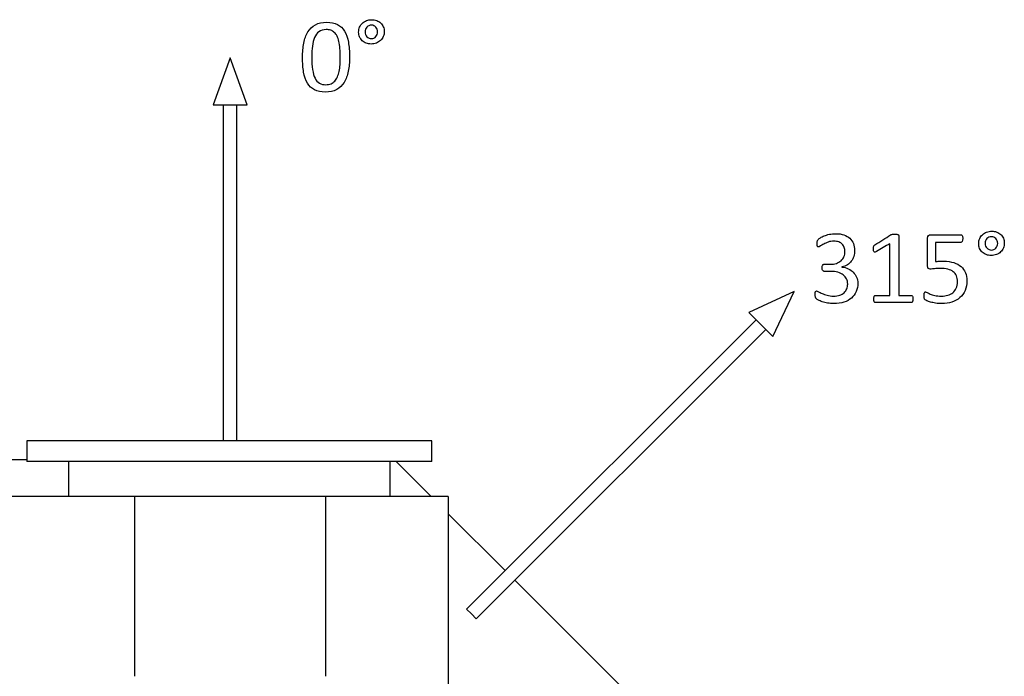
# Model space of a CAD drawing. Header units: inches. Extents: x 0 to 20790, y -12 to 14700.
# Tile 127 of 184: x 6501 to 7944, y 12319 to 13282. Entities that reach past the tile are written whole.
import ezdxf

# ---------------------------------------------------------------- set-up
doc = ezdxf.new("R2010")
doc.units = ezdxf.units.IN
doc.layers.add('1', color=7, linetype='Continuous', true_color=0xffffff)
doc.layers.add('254', color=7, linetype='Continuous', true_color=0xffffff)

msp = doc.modelspace()

# ---------------------------------------------------------------- linework, layer by layer
at = {"layer": '1', "color": 2, "linetype": 'Continuous', "lineweight": 25}
for p, q in [((6511.684, 12664.323), (6511.684, 12634.323)), ((7105.504, 12664.323), (6511.684, 12664.323)), ((7105.504, 12634.323), (7105.504, 12664.323)), ((5969.225, 12637.13), (6511.674, 12637.13)), ((7105.504, 12634.323), (6511.684, 12634.323)), ((6572.75, 12634.323), (6572.75, 12582.837)), ((7044.438, 12582.837), (7044.438, 12634.323)), ((7052.777, 12634.322), (7104.266, 12582.833)), ((6669.427, 12582.837), (6489.427, 12582.837)), ((6949.427, 12582.837), (6669.427, 12582.837)), ((6669.427, 12582.837), (6669.427, 12319.337)), ((6949.427, 12582.837), (6949.427, 12319.337)), ((7129.427, 12582.837), (6949.427, 12582.837)), ((7129.427, 12582.837), (7129.427, 11925.288)), ((7129.429, 12557.669), (7212.781, 12474.318)), ((7226.913, 12460.186), (7389.725, 12297.374))]:
    msp.add_line(p, q, dxfattribs=at)
at = {"layer": '254', "color": 2, "linetype": 'Continuous', "lineweight": 25}
for p, q in [((6809.725, 13225.817), (6784.725, 13157.13)), ((6834.725, 13157.13), (6809.725, 13225.817)), ((6784.725, 13157.13), (6834.725, 13157.13)), ((6799.725, 13157.13), (6799.725, 12664.324)), ((6819.725, 12664.324), (6819.725, 13157.13)), ((7636.111, 12883.516), (7569.865, 12852.625)), ((7605.22, 12817.27), (7636.111, 12883.516)), ((7569.865, 12852.625), (7605.22, 12817.27)), ((7580.471, 12842.018), (7156.207, 12417.754)), ((7170.349, 12403.612), (7594.613, 12827.876)), ((7156.207, 12417.754), (7163.278, 12410.683)), ((7163.278, 12410.683), (7170.349, 12403.612))]:
    msp.add_line(p, q, dxfattribs=at)
at = {"layer": '254', "color": 172, "linetype": 'Continuous', "lineweight": 25}
for points, knots in [([(6982.847, 13206.241), (6984.056, 13212.532), (6984.662, 13219.514), (6984.662, 13235.382), (6984.084, 13242.653), (6981.887, 13255.318), (6980.045, 13260.627), (6974.807, 13269.319), (6971.361, 13272.601), (6962.786, 13277.032), (6957.483, 13278.169), (6944.615, 13278.169), (6939.076, 13276.929), (6930.04, 13271.947), (6926.41, 13268.446), (6920.883, 13259.35), (6918.88, 13253.934), (6916.404, 13241.267), (6915.793, 13234.286), (6915.793, 13218.504), (6916.341, 13211.233), (6918.529, 13198.562), (6920.409, 13193.23), (6925.665, 13184.566), (6929.093, 13181.285), (6937.644, 13176.779), (6942.913, 13175.688), (6955.81, 13175.688), (6961.349, 13176.929), (6970.374, 13181.93), (6974.044, 13185.411), (6979.628, 13194.507), (6981.632, 13199.923), (6982.847, 13206.241)], [0, 0, 0, 0, 0.05430466, 0.05430466, 0.11270779, 0.11270779, 0.17136982, 0.17136982, 0.22974712, 0.22974712, 0.28781543, 0.28781543, 0.34854741, 0.34854741, 0.40974271, 0.40974271, 0.47065537, 0.47065537, 0.53130136, 0.53130136, 0.59678981, 0.59678981, 0.66204002, 0.66204002, 0.72741729, 0.72741729, 0.79296021, 0.79296021, 0.86242965, 0.86242965, 0.93137314, 0.93137314, 1, 1, 1, 1]), ([(7034.164, 13257.255), (7035.094, 13259.444), (7035.585, 13261.81), (7035.585, 13266.946), (7035.123, 13269.312), (7033.277, 13273.639), (7031.978, 13275.457), (7030.363, 13276.986), (7028.718, 13278.487), (7026.756, 13279.669), (7024.506, 13280.564), (7022.255, 13281.429), (7019.774, 13281.862), (7014.408, 13281.862), (7011.898, 13281.401), (7007.281, 13279.554), (7005.262, 13278.285), (7001.815, 13275.125), (7000.472, 13273.207), (6999.491, 13270.985), (6998.539, 13268.735), (6998.049, 13266.311), (6998.049, 13261.089), (6998.51, 13258.694), (7000.367, 13254.4), (7001.626, 13252.549), (7003.271, 13251.02), (7004.915, 13249.462), (7006.848, 13248.279), (7011.326, 13246.592), (7013.773, 13246.173), (7019.226, 13246.173), (7021.736, 13246.634), (7026.41, 13248.481), (7028.43, 13249.779), (7031.906, 13253.082), (7033.219, 13255.03), (7034.164, 13257.255)], [0, 0, 0, 0, 0.05872485, 0.05872485, 0.1201497, 0.1201497, 0.18157455, 0.18157455, 0.18157455, 0.24024027, 0.24024027, 0.24024027, 0.30435366, 0.30435366, 0.36986081, 0.36986081, 0.43536797, 0.43536797, 0.50028413, 0.50028413, 0.50028413, 0.56495556, 0.56495556, 0.63034557, 0.63034557, 0.6964808, 0.6964808, 0.6964808, 0.75671415, 0.75671415, 0.81789207, 0.81789207, 0.87842602, 0.87842602, 0.93895996, 0.93895996, 1, 1, 1, 1]), ([(6970.568, 13239.622), (6970.928, 13235.671), (6971.101, 13231.227), (6971.101, 13222.543), (6970.986, 13218.994), (6970.524, 13212.185), (6970.12, 13209.012), (6968.858, 13203.159), (6968.043, 13200.5), (6967.033, 13198.077), (6965.994, 13195.682), (6964.696, 13193.605), (6961.566, 13190.185), (6959.705, 13188.844), (6955.353, 13186.987), (6952.809, 13186.536), (6946.26, 13186.536), (6943.115, 13187.286), (6937.956, 13190.267), (6935.816, 13192.653), (6932.48, 13199.208), (6931.257, 13203.443), (6929.704, 13213.855), (6929.324, 13220.177), (6929.324, 13233.161), (6929.612, 13238.354), (6930.766, 13247.987), (6931.805, 13252.203), (6934.926, 13259.369), (6937.085, 13262.185), (6942.509, 13266.282), (6946.058, 13267.321), (6952.867, 13267.321), (6955.089, 13267.004), (6957.079, 13266.369), (6959.041, 13265.705), (6960.801, 13264.695), (6962.33, 13263.282), (6963.888, 13261.868), (6965.187, 13260.079), (6967.419, 13255.728), (6968.303, 13253.126), (6969.687, 13247.067), (6970.207, 13243.576), (6970.568, 13239.622)], [0, 0, 0, 0, 0.08461098, 0.08461098, 0.14721332, 0.14721332, 0.20981566, 0.20981566, 0.27170676, 0.27170676, 0.27170676, 0.31910372, 0.31910372, 0.36693951, 0.36693951, 0.41531542, 0.41531542, 0.47786205, 0.47786205, 0.53958701, 0.53958701, 0.60088225, 0.60088225, 0.66179744, 0.66179744, 0.70712968, 0.70712968, 0.75243066, 0.75243066, 0.79786641, 0.79786641, 0.84330217, 0.84330217, 0.86887858, 0.86887858, 0.86887858, 0.8996503, 0.8996503, 0.8996503, 0.93345508, 0.93345508, 0.96672754, 0.96672754, 1, 1, 1, 1]), ([(7025.198, 13267.898), (7025.66, 13266.686), (7025.891, 13265.388), (7025.891, 13262.618), (7025.66, 13261.349), (7024.737, 13258.983), (7024.102, 13257.944), (7023.323, 13257.05), (7022.515, 13256.155), (7021.563, 13255.434), (7020.466, 13254.944), (7019.37, 13254.424), (7018.187, 13254.165), (7015.619, 13254.165), (7014.379, 13254.395), (7012.071, 13255.376), (7011.09, 13256.069), (7010.224, 13256.934), (7009.387, 13257.8), (7008.724, 13258.867), (7007.791, 13261.316), (7007.57, 13262.676), (7007.57, 13265.503), (7007.801, 13266.744), (7008.724, 13269.11), (7009.387, 13270.148), (7011.003, 13271.88), (7011.984, 13272.572), (7014.177, 13273.553), (7015.389, 13273.784), (7017.985, 13273.784), (7019.226, 13273.553), (7021.476, 13272.572), (7022.457, 13271.88), (7023.265, 13271.014), (7024.102, 13270.148), (7024.737, 13269.11), (7025.198, 13267.898)], [0, 0, 0, 0, 0.06514336, 0.06514336, 0.13028672, 0.13028672, 0.19543009, 0.19543009, 0.19543009, 0.25588848, 0.25588848, 0.25588848, 0.31688225, 0.31688225, 0.38513718, 0.38513718, 0.45339212, 0.45339212, 0.45339212, 0.51788016, 0.51788016, 0.58371103, 0.58371103, 0.64194602, 0.64194602, 0.70018102, 0.70018102, 0.75841602, 0.75841602, 0.81665102, 0.81665102, 0.87753306, 0.87753306, 0.9384151, 0.9384151, 0.9384151, 1, 1, 1, 1]), ([(7727.133, 12883.29), (7728.727, 12886.952), (7729.506, 12891.049), (7729.506, 12898.752), (7728.929, 12901.695), (7726.621, 12907.177), (7725.034, 12909.571), (7720.922, 12913.683), (7718.484, 12915.371), (7712.76, 12918.088), (7709.627, 12918.948), (7706.194, 12919.323), (7706.194, 12919.371), (7706.194, 12919.419), (7706.194, 12919.468), (7709.223, 12920.045), (7711.906, 12921.054), (7714.214, 12922.497), (7716.522, 12923.968), (7718.456, 12925.728), (7721.629, 12929.883), (7722.841, 12932.278), (7723.678, 12934.961), (7724.486, 12937.673), (7724.889, 12940.587), (7724.889, 12947.338), (7724.312, 12950.656), (7722.004, 12956.657), (7720.273, 12959.254), (7715.585, 12963.537), (7712.685, 12965.226), (7705.703, 12967.592), (7701.664, 12968.169), (7693.758, 12968.169), (7690.7, 12967.852), (7685.015, 12966.646), (7682.506, 12965.861), (7678.121, 12964.072), (7676.303, 12963.178), (7673.323, 12961.344), (7672.35, 12960.61), (7671.37, 12959.629), (7671.023, 12959.225), (7670.821, 12958.85), (7670.619, 12958.504), (7670.417, 12958.1), (7670.129, 12957.234), (7670.014, 12956.715), (7669.956, 12956.138), (7669.927, 12955.532), (7669.898, 12954.869), (7669.898, 12952.964), (7669.927, 12952.041), (7670.014, 12951.349), (7670.071, 12950.656), (7670.215, 12950.137), (7670.389, 12949.733), (7670.562, 12949.358), (7670.793, 12949.098), (7671.081, 12948.983), (7671.37, 12948.839), (7671.687, 12948.781), (7672.552, 12948.781), (7673.447, 12949.242), (7674.745, 12950.137), (7676.015, 12951.031), (7677.63, 12951.983), (7681.52, 12954.042), (7683.747, 12955.013), (7688.735, 12956.811), (7691.45, 12957.234), (7697.163, 12957.234), (7699.558, 12956.859), (7703.712, 12955.244), (7705.415, 12954.176), (7708.069, 12951.406), (7709.079, 12949.762), (7710.406, 12946.011), (7710.752, 12944.049), (7710.752, 12939.202), (7710.233, 12936.634), (7709.252, 12934.355), (7708.242, 12932.076), (7706.799, 12930.114), (7703.049, 12926.825), (7700.769, 12925.584), (7698.086, 12924.69), (7695.403, 12923.824), (7692.345, 12923.391), (7686.074, 12923.391), (7683.18, 12923.391), (7679.823, 12923.391), (7679.39, 12923.305), (7678.698, 12922.959), (7678.352, 12922.67), (7678.092, 12922.266), (7677.803, 12921.891), (7677.573, 12921.372), (7677.284, 12920.102), (7677.198, 12919.294), (7677.198, 12917.246), (7677.284, 12916.38), (7677.457, 12915.688), (7677.659, 12915.024), (7677.89, 12914.505), (7678.15, 12914.072), (7678.438, 12913.668), (7678.784, 12913.38), (7679.535, 12913.034), (7679.938, 12912.918), (7680.342, 12912.947), (7683.497, 12912.947), (7686.651, 12912.947), (7693.759, 12912.947), (7697.278, 12912.485), (7703.484, 12910.762), (7706.107, 12909.485), (7710.363, 12906.206), (7711.993, 12904.263), (7714.185, 12899.762), (7714.734, 12897.223), (7714.734, 12891.828), (7714.301, 12889.462), (7712.58, 12885.101), (7711.243, 12883.201), (7707.765, 12880.013), (7705.617, 12878.787), (7700.481, 12877.056), (7697.509, 12876.623), (7690.642, 12876.623), (7687.469, 12877.027), (7681.79, 12878.69), (7679.275, 12879.566), (7677.169, 12880.518), (7675.034, 12881.441), (7673.274, 12882.335), (7671.918, 12883.172), (7670.562, 12883.98), (7669.667, 12884.384), (7668.542, 12884.384), (7668.023, 12884.038), (7667.648, 12883.316), (7667.301, 12882.595), (7667.128, 12881.326), (7667.128, 12878.383), (7667.157, 12877.488), (7667.244, 12876.738), (7667.301, 12875.988), (7667.417, 12875.353), (7667.59, 12874.863), (7667.734, 12874.343), (7667.907, 12873.911), (7668.109, 12873.536), (7668.311, 12873.189), (7668.629, 12872.814), (7669.004, 12872.468), (7669.379, 12872.093), (7670.331, 12871.516), (7673.308, 12869.94), (7675.178, 12869.179), (7679.679, 12867.679), (7682.275, 12867.044), (7685.161, 12866.496), (7688.046, 12865.976), (7691.162, 12865.688), (7699.99, 12865.688), (7704.924, 12866.409), (7713.629, 12869.234), (7717.301, 12871.227), (7723.245, 12876.478), (7725.524, 12879.594), (7727.133, 12883.29)], [0, 0, 0, 0, 0.02775828, 0.02775828, 0.04661295, 0.04661295, 0.06546763, 0.06546763, 0.08445555, 0.08445555, 0.10351842, 0.10351842, 0.10351842, 0.10382187, 0.10382187, 0.10382187, 0.12196088, 0.12196088, 0.12196088, 0.13863038, 0.13863038, 0.15529987, 0.15529987, 0.15529987, 0.17389399, 0.17389399, 0.19558713, 0.19558713, 0.21728027, 0.21728027, 0.23910725, 0.23910725, 0.26093424, 0.26093424, 0.27648597, 0.27648597, 0.29188741, 0.29188741, 0.30728885, 0.30728885, 0.32247603, 0.32247603, 0.33766322, 0.33766322, 0.33766322, 0.3405368, 0.3405368, 0.34341039, 0.34341039, 0.34341039, 0.3479122, 0.3479122, 0.35441481, 0.35441481, 0.35441481, 0.35807884, 0.35807884, 0.35807884, 0.36037928, 0.36037928, 0.36037928, 0.36253979, 0.36253979, 0.36578055, 0.36578055, 0.36578055, 0.37807777, 0.37807777, 0.39015913, 0.39015913, 0.4023649, 0.4023649, 0.41362265, 0.41362265, 0.4248804, 0.4248804, 0.43613814, 0.43613814, 0.44739589, 0.44739589, 0.4627762, 0.4627762, 0.4627762, 0.47811248, 0.47811248, 0.49344876, 0.49344876, 0.49344876, 0.51266377, 0.51266377, 0.52914159, 0.52914159, 0.53176929, 0.53176929, 0.53439698, 0.53439698, 0.53439698, 0.53787639, 0.53787639, 0.5413558, 0.5413558, 0.54514221, 0.54514221, 0.54514221, 0.5487712, 0.5487712, 0.5487712, 0.55154108, 0.55154108, 0.55431097, 0.55431097, 0.55431097, 0.57380748, 0.57380748, 0.59823821, 0.59823821, 0.62245901, 0.62245901, 0.64652246, 0.64652246, 0.6705859, 0.6705859, 0.69243943, 0.69243943, 0.71404441, 0.71404441, 0.73584579, 0.73584579, 0.75764717, 0.75764717, 0.7801939, 0.7801939, 0.80246993, 0.80246993, 0.80246993, 0.8155304, 0.8155304, 0.8155304, 0.82216712, 0.82216712, 0.83170741, 0.83170741, 0.83170741, 0.84040698, 0.84040698, 0.84557235, 0.84557235, 0.84557235, 0.8498349, 0.8498349, 0.8498349, 0.85301834, 0.85301834, 0.85301834, 0.8561335, 0.8561335, 0.8561335, 0.86348582, 0.86348582, 0.87101053, 0.87101053, 0.87853525, 0.87853525, 0.87853525, 0.89909642, 0.89909642, 0.93277419, 0.93277419, 0.9663871, 0.9663871, 1, 1, 1, 1]), ([(7810.146, 12869.929), (7810.29, 12870.593), (7810.377, 12871.401), (7810.377, 12873.305), (7810.319, 12874.113), (7810.175, 12874.776), (7810.06, 12875.44), (7809.887, 12875.988), (7809.425, 12876.854), (7809.108, 12877.2), (7808.761, 12877.431), (7808.386, 12877.661), (7808.011, 12877.777), (7801.606, 12877.777), (7795.605, 12877.777), (7789.604, 12877.777), (7789.604, 12906.936), (7789.604, 12936.096), (7789.604, 12965.544), (7789.517, 12965.861), (7789.373, 12966.121), (7789.229, 12966.409), (7788.911, 12966.64), (7788.45, 12966.813), (7787.988, 12967.015), (7787.353, 12967.131), (7785.708, 12967.357), (7784.67, 12967.39), (7782.535, 12967.39), (7781.756, 12967.39), (7780.516, 12967.331), (7779.996, 12967.275), (7779.535, 12967.159), (7779.073, 12967.073), (7778.669, 12966.957), (7778.381, 12966.871), (7778.063, 12966.755), (7777.803, 12966.64), (7777.602, 12966.467), (7769.956, 12961.572), (7762.31, 12956.677), (7754.664, 12951.781), (7754.203, 12951.464), (7753.828, 12951.176), (7753.568, 12950.858), (7753.28, 12950.541), (7753.049, 12950.195), (7752.904, 12949.791), (7752.76, 12949.358), (7752.645, 12948.867), (7752.476, 12947.626), (7752.443, 12946.877), (7752.443, 12944.828), (7752.501, 12943.847), (7752.645, 12943.097), (7752.76, 12942.318), (7753.02, 12941.77), (7753.366, 12941.424), (7753.712, 12941.106), (7754.203, 12940.991), (7754.78, 12941.077), (7755.386, 12941.193), (7756.165, 12941.51), (7757.146, 12942.001), (7763.551, 12945.828), (7769.956, 12949.656), (7776.361, 12953.484), (7776.361, 12928.248), (7776.361, 12903.012), (7776.361, 12877.777), (7769.436, 12877.777), (7762.512, 12877.777), (7755.184, 12877.777), (7754.809, 12877.661), (7754.491, 12877.431), (7754.145, 12877.2), (7753.857, 12876.854), (7753.395, 12875.988), (7753.222, 12875.44), (7753.049, 12874.776), (7752.904, 12874.113), (7752.818, 12873.305), (7752.818, 12871.401), (7752.904, 12870.593), (7753.049, 12869.929), (7753.222, 12869.266), (7753.424, 12868.717), (7754.001, 12867.91), (7754.289, 12867.592), (7754.607, 12867.419), (7754.895, 12867.246), (7755.241, 12867.159), (7772.928, 12867.159), (7790.267, 12867.159), (7807.953, 12867.159), (7808.3, 12867.246), (7808.646, 12867.419), (7808.963, 12867.592), (7809.281, 12867.91), (7809.54, 12868.313), (7809.771, 12868.717), (7810.002, 12869.266), (7810.146, 12869.929)], [0, 0, 0, 0, 0.00684679, 0.00684679, 0.01329082, 0.01329082, 0.01329082, 0.01801155, 0.01801155, 0.02273229, 0.02273229, 0.02273229, 0.02621509, 0.02621509, 0.07795965, 0.07795965, 0.07795965, 0.32874152, 0.32874152, 0.33122287, 0.33122287, 0.33122287, 0.33460612, 0.33460612, 0.33460612, 0.34029933, 0.34029933, 0.34579995, 0.34579995, 0.3499909, 0.3499909, 0.35438098, 0.35438098, 0.35438098, 0.35773509, 0.35773509, 0.35773509, 0.36022154, 0.36022154, 0.36022154, 0.4369763, 0.4369763, 0.4369763, 0.44102872, 0.44102872, 0.44102872, 0.44459476, 0.44459476, 0.44459476, 0.44909921, 0.44909921, 0.45340273, 0.45340273, 0.45928422, 0.45928422, 0.45928422, 0.46445705, 0.46445705, 0.46445705, 0.4686626, 0.4686626, 0.4686626, 0.47577269, 0.47577269, 0.47577269, 0.53826792, 0.53826792, 0.53826792, 0.74962991, 0.74962991, 0.74962991, 0.80762557, 0.80762557, 0.81100865, 0.81100865, 0.81100865, 0.81476016, 0.81476016, 0.81851168, 0.81851168, 0.81851168, 0.8252325, 0.8252325, 0.83237337, 0.83237337, 0.83237337, 0.83727141, 0.83727141, 0.84216946, 0.84216946, 0.84216946, 0.84503866, 0.84503866, 0.98873802, 0.98873802, 0.99160722, 0.99160722, 0.99160722, 0.99516962, 0.99516962, 0.99516962, 1, 1, 1, 1]), ([(7886.851, 12884.937), (7888.652, 12889.087), (7889.546, 12893.818), (7889.546, 12903.455), (7888.825, 12907.379), (7885.882, 12914.476), (7883.747, 12917.477), (7878.02, 12922.452), (7874.486, 12924.372), (7865.969, 12927.095), (7861.012, 12927.777), (7852.847, 12927.777), (7850.683, 12927.748), (7848.808, 12927.69), (7846.932, 12927.661), (7845.114, 12927.488), (7843.297, 12927.229), (7843.297, 12936.538), (7843.297, 12945.848), (7843.297, 12955.157), (7855.684, 12955.157), (7868.071, 12955.157), (7881.381, 12955.157), (7882.102, 12955.676), (7882.622, 12956.715), (7883.141, 12957.725), (7883.401, 12959.167), (7883.401, 12961.995), (7883.314, 12962.832), (7883.199, 12963.553), (7883.054, 12964.274), (7882.881, 12964.851), (7882.362, 12965.775), (7882.045, 12966.121), (7881.67, 12966.352), (7881.266, 12966.582), (7880.862, 12966.698), (7865.763, 12966.698), (7851.068, 12966.698), (7834.901, 12966.698), (7833.747, 12966.294), (7832.161, 12964.649), (7831.756, 12963.409), (7831.756, 12948.194), (7831.756, 12934.682), (7831.756, 12919.266), (7832.074, 12917.996), (7832.679, 12917.304), (7833.314, 12916.64), (7834.324, 12916.323), (7837.728, 12916.323), (7839.806, 12916.467), (7842.085, 12916.784), (7844.335, 12917.073), (7847.019, 12917.246), (7854.549, 12917.246), (7858.357, 12916.842), (7861.531, 12916.034), (7864.734, 12915.255), (7867.359, 12914.043), (7871.514, 12910.812), (7873.043, 12908.792), (7875.048, 12903.922), (7875.553, 12901.118), (7875.553, 12894.136), (7874.947, 12890.904), (7872.57, 12885.629), (7870.966, 12883.432), (7866.797, 12879.958), (7864.33, 12878.671), (7858.583, 12877.046), (7855.443, 12876.623), (7848.317, 12876.623), (7845.114, 12876.94), (7842.431, 12877.633), (7839.719, 12878.296), (7837.469, 12878.989), (7833.833, 12880.489), (7832.391, 12881.181), (7831.295, 12881.816), (7830.227, 12882.451), (7829.419, 12882.768), (7828.554, 12882.768), (7828.236, 12882.682), (7827.948, 12882.48), (7827.688, 12882.249), (7827.428, 12881.931), (7827.024, 12881.066), (7826.88, 12880.518), (7826.794, 12879.825), (7826.736, 12879.133), (7826.678, 12878.325), (7826.678, 12876.536), (7826.707, 12875.757), (7826.825, 12874.401), (7826.909, 12873.853), (7827.024, 12873.42), (7827.169, 12872.987), (7827.313, 12872.612), (7827.457, 12872.324), (7827.602, 12872.006), (7827.89, 12871.66), (7828.265, 12871.314), (7828.64, 12870.939), (7829.535, 12870.477), (7830.919, 12869.843), (7832.304, 12869.237), (7834.064, 12868.602), (7838.392, 12867.333), (7840.844, 12866.784), (7846.384, 12865.919), (7849.298, 12865.688), (7857.925, 12865.688), (7862.974, 12866.438), (7872.025, 12869.436), (7875.957, 12871.574), (7882.519, 12877.272), (7885.045, 12880.777), (7886.851, 12884.937)], [0, 0, 0, 0, 0.03485741, 0.03485741, 0.06293176, 0.06293176, 0.0910061, 0.0910061, 0.11922131, 0.11922131, 0.14766657, 0.14766657, 0.15987793, 0.15987793, 0.15987793, 0.17222226, 0.17222226, 0.17222226, 0.23452357, 0.23452357, 0.23452357, 0.31742036, 0.31742036, 0.323599, 0.323599, 0.323599, 0.33342739, 0.33342739, 0.33864872, 0.33864872, 0.33864872, 0.34278992, 0.34278992, 0.34693113, 0.34693113, 0.34693113, 0.34977792, 0.34977792, 0.45334688, 0.45334688, 0.46371733, 0.46371733, 0.47446476, 0.47446476, 0.55977634, 0.55977634, 0.5717989, 0.5717989, 0.5717989, 0.57932035, 0.57932035, 0.58954953, 0.58954953, 0.58954953, 0.60771659, 0.60771659, 0.63305048, 0.63305048, 0.63305048, 0.65268035, 0.65268035, 0.67231023, 0.67231023, 0.69166169, 0.69166169, 0.71488344, 0.71488344, 0.73831751, 0.73831751, 0.76191243, 0.76191243, 0.78579097, 0.78579097, 0.81147545, 0.81147545, 0.81147545, 0.8278023, 0.8278023, 0.84412916, 0.84412916, 0.84412916, 0.85007841, 0.85007841, 0.85462783, 0.85462783, 0.85462783, 0.8574696, 0.8574696, 0.86031137, 0.86031137, 0.86031137, 0.86579527, 0.86579527, 0.87164475, 0.87164475, 0.87774669, 0.87774669, 0.87774669, 0.88048485, 0.88048485, 0.88048485, 0.88350501, 0.88350501, 0.88350501, 0.8905742, 0.8905742, 0.8905742, 0.90365172, 0.90365172, 0.91672923, 0.91672923, 0.92980675, 0.92980675, 0.95327295, 0.95327295, 0.97669493, 0.97669493, 1, 1, 1, 1]), ([(7942.828, 12947.255), (7943.758, 12949.444), (7944.249, 12951.81), (7944.249, 12956.946), (7943.787, 12959.312), (7941.941, 12963.639), (7940.642, 12965.457), (7939.027, 12966.986), (7937.382, 12968.487), (7935.42, 12969.669), (7933.17, 12970.564), (7930.919, 12971.429), (7928.438, 12971.862), (7923.072, 12971.862), (7920.562, 12971.401), (7915.945, 12969.554), (7913.926, 12968.285), (7910.479, 12965.125), (7909.136, 12963.207), (7908.155, 12960.985), (7907.203, 12958.735), (7906.713, 12956.311), (7906.713, 12951.089), (7907.175, 12948.694), (7909.032, 12944.4), (7910.29, 12942.549), (7911.935, 12941.02), (7913.58, 12939.462), (7915.513, 12938.279), (7919.991, 12936.592), (7922.437, 12936.173), (7927.89, 12936.173), (7930.4, 12936.634), (7935.074, 12938.481), (7937.094, 12939.779), (7940.57, 12943.082), (7941.883, 12945.03), (7942.828, 12947.255)], [0, 0, 0, 0, 0.05872485, 0.05872485, 0.1201497, 0.1201497, 0.18157455, 0.18157455, 0.18157455, 0.24024027, 0.24024027, 0.24024027, 0.30435366, 0.30435366, 0.36986081, 0.36986081, 0.43536797, 0.43536797, 0.50028413, 0.50028413, 0.50028413, 0.56495556, 0.56495556, 0.63034557, 0.63034557, 0.6964808, 0.6964808, 0.6964808, 0.75671415, 0.75671415, 0.81789207, 0.81789207, 0.87842602, 0.87842602, 0.93895996, 0.93895996, 1, 1, 1, 1]), ([(7933.862, 12957.898), (7934.324, 12956.686), (7934.555, 12955.388), (7934.555, 12952.618), (7934.324, 12951.349), (7933.401, 12948.983), (7932.766, 12947.944), (7931.987, 12947.05), (7931.179, 12946.155), (7930.227, 12945.434), (7929.131, 12944.944), (7928.034, 12944.424), (7926.851, 12944.165), (7924.284, 12944.165), (7923.043, 12944.395), (7920.735, 12945.376), (7919.754, 12946.069), (7918.888, 12946.934), (7918.052, 12947.8), (7917.388, 12948.867), (7916.455, 12951.316), (7916.234, 12952.676), (7916.234, 12955.503), (7916.465, 12956.744), (7917.388, 12959.11), (7918.052, 12960.148), (7919.667, 12961.88), (7920.648, 12962.572), (7922.841, 12963.553), (7924.053, 12963.784), (7926.649, 12963.784), (7927.89, 12963.553), (7930.14, 12962.572), (7931.121, 12961.88), (7931.929, 12961.014), (7932.766, 12960.148), (7933.401, 12959.11), (7933.862, 12957.898)], [0, 0, 0, 0, 0.06514336, 0.06514336, 0.13028672, 0.13028672, 0.19543009, 0.19543009, 0.19543009, 0.25588848, 0.25588848, 0.25588848, 0.31688225, 0.31688225, 0.38513718, 0.38513718, 0.45339212, 0.45339212, 0.45339212, 0.51788016, 0.51788016, 0.58371103, 0.58371103, 0.64194602, 0.64194602, 0.70018102, 0.70018102, 0.75841602, 0.75841602, 0.81665102, 0.81665102, 0.87753306, 0.87753306, 0.9384151, 0.9384151, 0.9384151, 1, 1, 1, 1])]:
    msp.add_open_spline(points, degree=3, knots=knots, dxfattribs=at)
at = {"layer": '254', "color": 2, "linetype": 'Continuous', "lineweight": 25}
for points, knots in [([(6917.639, 13247.586), (6918.88, 13253.934), (6920.883, 13259.35), (6926.41, 13268.446), (6930.04, 13271.947), (6939.076, 13276.929), (6944.615, 13278.169), (6957.483, 13278.169), (6962.786, 13277.032), (6971.361, 13272.601), (6974.807, 13269.319), (6980.045, 13260.627), (6981.887, 13255.318), (6984.084, 13242.653), (6984.662, 13235.382), (6984.662, 13219.514), (6984.056, 13212.532), (6982.844, 13206.242)], [0, 0, 0, 0, 0.12942094, 0.12942094, 0.2594424, 0.2594424, 0.38847946, 0.38847946, 0.511857, 0.511857, 0.63589107, 0.63589107, 0.7605301, 0.7605301, 0.88461905, 0.88461905, 1, 1, 1, 1]), ([(6957.079, 13266.369), (6955.089, 13267.004), (6952.867, 13267.321), (6946.058, 13267.321), (6942.509, 13266.282), (6937.085, 13262.185), (6934.926, 13259.369), (6931.805, 13252.203), (6930.766, 13247.987), (6929.612, 13238.354), (6929.324, 13233.161), (6929.324, 13220.177), (6929.704, 13213.855), (6931.257, 13203.443), (6932.48, 13199.208), (6935.816, 13192.653), (6937.956, 13190.267), (6943.115, 13187.286), (6946.26, 13186.536), (6952.809, 13186.536), (6955.353, 13186.987), (6959.705, 13188.844), (6961.566, 13190.185), (6964.696, 13193.605), (6965.994, 13195.682), (6967.033, 13198.077)], [0, 0, 0, 0, 0.04282924, 0.04282924, 0.11891413, 0.11891413, 0.19499902, 0.19499902, 0.27085822, 0.27085822, 0.34676977, 0.34676977, 0.44877592, 0.44877592, 0.55141846, 0.55141846, 0.65478061, 0.65478061, 0.75951869, 0.75951869, 0.84052706, 0.84052706, 0.92063094, 0.92063094, 1, 1, 1, 1]), ([(6970.582, 13239.623), (6970.207, 13243.576), (6969.687, 13247.067), (6968.303, 13253.126), (6967.419, 13255.728), (6965.187, 13260.079), (6963.888, 13261.868), (6962.33, 13263.282)], [0, 0, 0, 0, 0.33156512, 0.33156512, 0.66313024, 0.66313024, 1, 1, 1, 1]), ([(6982.844, 13206.242), (6981.632, 13199.923), (6979.628, 13194.507), (6974.044, 13185.411), (6970.374, 13181.93), (6961.349, 13176.929), (6955.81, 13175.688), (6942.913, 13175.688), (6937.644, 13176.779), (6929.093, 13181.285), (6925.665, 13184.566), (6920.409, 13193.23), (6918.529, 13198.562), (6916.341, 13211.233), (6915.793, 13218.504), (6915.793, 13234.286), (6916.404, 13241.267), (6917.639, 13247.586)], [0, 0, 0, 0, 0.12964495, 0.12964495, 0.25988806, 0.25988806, 0.39112477, 0.39112477, 0.51494374, 0.51494374, 0.63844981, 0.63844981, 0.76171583, 0.76171583, 0.88543193, 0.88543193, 1, 1, 1, 1]), ([(6967.033, 13198.077), (6968.043, 13200.5), (6968.858, 13203.159), (6970.12, 13209.012), (6970.524, 13212.185), (6970.986, 13218.994), (6971.101, 13222.543), (6971.101, 13231.227), (6970.928, 13235.671), (6970.582, 13239.623)], [0, 0, 0, 0, 0.22778636, 0.22778636, 0.45819043, 0.45819043, 0.6885945, 0.6885945, 1, 1, 1, 1]), ([(7669.956, 12956.138), (7670.014, 12956.715), (7670.129, 12957.234), (7670.417, 12958.1), (7670.619, 12958.504), (7670.821, 12958.85)], [0, 0, 0, 0, 0.5, 0.5, 1, 1, 1, 1]), ([(7670.821, 12958.85), (7671.023, 12959.225), (7671.37, 12959.629), (7672.35, 12960.61), (7673.323, 12961.344), (7676.303, 12963.178), (7678.121, 12964.072), (7682.506, 12965.861), (7685.015, 12966.646), (7690.7, 12967.852), (7693.758, 12968.169), (7701.664, 12968.169), (7705.703, 12967.592), (7712.685, 12965.226), (7715.585, 12963.537), (7720.273, 12959.254), (7722.004, 12956.657), (7724.312, 12950.656), (7724.889, 12947.338), (7724.889, 12940.587), (7724.486, 12937.673), (7723.678, 12934.961)], [0, 0, 0, 0, 0.08327982, 0.08327982, 0.16655964, 0.16655964, 0.25101432, 0.25101432, 0.335469, 0.335469, 0.42074781, 0.42074781, 0.54043736, 0.54043736, 0.66012692, 0.66012692, 0.7790825, 0.7790825, 0.89803808, 0.89803808, 1, 1, 1, 1]), ([(7779.535, 12967.159), (7779.996, 12967.275), (7780.516, 12967.331), (7781.756, 12967.39), (7782.535, 12967.39), (7784.67, 12967.39), (7785.708, 12967.357), (7787.353, 12967.131), (7787.988, 12967.015), (7788.45, 12966.813)], [0, 0, 0, 0, 0.22200298, 0.22200298, 0.43393621, 0.43393621, 0.71209859, 0.71209859, 1, 1, 1, 1]), ([(7789.373, 12966.121), (7789.517, 12965.861), (7789.604, 12965.544), (7789.604, 12936.096), (7789.604, 12906.936), (7789.604, 12877.777)], [0, 0, 0, 0, 0.00979752, 0.00979752, 1, 1, 1, 1]), ([(7832.679, 12917.304), (7832.074, 12917.996), (7831.756, 12919.266), (7831.756, 12934.682), (7831.756, 12948.194), (7831.756, 12963.409), (7832.161, 12964.649), (7833.747, 12966.294), (7834.901, 12966.698), (7851.068, 12966.698), (7865.763, 12966.698), (7880.862, 12966.698), (7881.266, 12966.582), (7881.67, 12966.352)], [0, 0, 0, 0, 0.05346501, 0.05346501, 0.43285052, 0.43285052, 0.480645, 0.480645, 0.526763, 0.526763, 0.98734016, 0.98734016, 1, 1, 1, 1]), ([(7881.67, 12966.352), (7882.045, 12966.121), (7882.362, 12965.775), (7882.881, 12964.851), (7883.054, 12964.274), (7883.199, 12963.553)], [0, 0, 0, 0, 0.5, 0.5, 1, 1, 1, 1]), ([(7883.199, 12963.553), (7883.314, 12962.832), (7883.401, 12961.995), (7883.401, 12959.167), (7883.141, 12957.725), (7882.622, 12956.715)], [0, 0, 0, 0, 0.34693878, 0.34693878, 1, 1, 1, 1]), ([(7670.014, 12951.349), (7669.927, 12952.041), (7669.898, 12952.964), (7669.898, 12954.869), (7669.927, 12955.532), (7669.956, 12956.138)], [0, 0, 0, 0, 0.59090909, 0.59090909, 1, 1, 1, 1]), ([(7674.745, 12950.137), (7673.447, 12949.242), (7672.552, 12948.781), (7671.687, 12948.781), (7671.37, 12948.839), (7671.081, 12948.983)], [0, 0, 0, 0, 0.6, 0.6, 1, 1, 1, 1]), ([(7709.252, 12934.355), (7710.233, 12936.634), (7710.752, 12939.202), (7710.752, 12944.049), (7710.406, 12946.011), (7709.079, 12949.762), (7708.069, 12951.406), (7705.415, 12954.176), (7703.712, 12955.244), (7699.558, 12956.859), (7697.163, 12957.234), (7691.45, 12957.234), (7688.735, 12956.811), (7683.747, 12955.013), (7681.52, 12954.042), (7677.63, 12951.983), (7676.015, 12951.031), (7674.745, 12950.137)], [0, 0, 0, 0, 0.15856697, 0.15856697, 0.27463145, 0.27463145, 0.39069593, 0.39069593, 0.50676041, 0.50676041, 0.6228249, 0.6228249, 0.74866323, 0.74866323, 0.87321894, 0.87321894, 1, 1, 1, 1]), ([(7752.645, 12943.097), (7752.501, 12943.847), (7752.443, 12944.828), (7752.443, 12946.877), (7752.476, 12947.626), (7752.645, 12948.867), (7752.76, 12949.358), (7752.904, 12949.791)], [0, 0, 0, 0, 0.40038813, 0.40038813, 0.69335506, 0.69335506, 1, 1, 1, 1]), ([(7882.622, 12956.715), (7882.102, 12955.676), (7881.381, 12955.157), (7868.071, 12955.157), (7855.684, 12955.157), (7843.297, 12955.157)], [0, 0, 0, 0, 0.06936416, 0.06936416, 1, 1, 1, 1]), ([(7698.086, 12924.69), (7700.769, 12925.584), (7703.049, 12926.825), (7706.799, 12930.114), (7708.242, 12932.076), (7709.252, 12934.355)], [0, 0, 0, 0, 0.5, 0.5, 1, 1, 1, 1]), ([(7723.678, 12934.961), (7722.841, 12932.278), (7721.629, 12929.883), (7718.456, 12925.728), (7716.522, 12923.968), (7714.214, 12922.497)], [0, 0, 0, 0, 0.5, 0.5, 1, 1, 1, 1]), ([(7677.457, 12915.688), (7677.284, 12916.38), (7677.198, 12917.246), (7677.198, 12919.294), (7677.284, 12920.102), (7677.573, 12921.372), (7677.803, 12921.891), (7678.092, 12922.266)], [0, 0, 0, 0, 0.35238095, 0.35238095, 0.67619048, 0.67619048, 1, 1, 1, 1]), ([(7678.092, 12922.266), (7678.352, 12922.67), (7678.698, 12922.959), (7679.39, 12923.305), (7679.823, 12923.391), (7683.18, 12923.391), (7686.074, 12923.391), (7692.345, 12923.391), (7695.403, 12923.824), (7698.086, 12924.69)], [0, 0, 0, 0, 0.06417112, 0.06417112, 0.12834225, 0.12834225, 0.53074866, 0.53074866, 1, 1, 1, 1]), ([(7706.194, 12919.323), (7709.627, 12918.948), (7712.76, 12918.088), (7718.484, 12915.371), (7720.922, 12913.683), (7725.034, 12909.571), (7726.621, 12907.177), (7728.929, 12901.695), (7729.506, 12898.752), (7729.506, 12891.049), (7728.727, 12886.952), (7727.14, 12883.287)], [0, 0, 0, 0, 0.18414955, 0.18414955, 0.36757508, 0.36757508, 0.54971346, 0.54971346, 0.73185183, 0.73185183, 1, 1, 1, 1]), ([(7842.085, 12916.784), (7839.806, 12916.467), (7837.728, 12916.323), (7834.324, 12916.323), (7833.314, 12916.64), (7832.679, 12917.304)], [0, 0, 0, 0, 0.57627119, 0.57627119, 1, 1, 1, 1]), ([(7861.531, 12916.034), (7858.357, 12916.842), (7854.549, 12917.246), (7847.019, 12917.246), (7844.335, 12917.073), (7842.085, 12916.784)], [0, 0, 0, 0, 0.58237548, 0.58237548, 1, 1, 1, 1]), ([(7842.431, 12877.633), (7845.114, 12876.94), (7848.317, 12876.623), (7855.443, 12876.623), (7858.583, 12877.046), (7864.33, 12878.671), (7866.797, 12879.958), (7870.966, 12883.432), (7872.57, 12885.629), (7874.947, 12890.904), (7875.553, 12894.136), (7875.553, 12901.118), (7875.048, 12903.922), (7873.043, 12908.792), (7871.514, 12910.812), (7867.359, 12914.043), (7864.734, 12915.255), (7861.531, 12916.034)], [0, 0, 0, 0, 0.14395114, 0.14395114, 0.27778072, 0.27778072, 0.41002073, 0.41002073, 0.54135924, 0.54135924, 0.67150779, 0.67150779, 0.77996491, 0.77996491, 0.88998245, 0.88998245, 1, 1, 1, 1]), ([(7848.808, 12927.69), (7850.683, 12927.748), (7852.847, 12927.777), (7861.012, 12927.777), (7865.969, 12927.095), (7874.486, 12924.372), (7878.02, 12922.452), (7883.747, 12917.477), (7885.882, 12914.476), (7888.825, 12907.379), (7889.546, 12903.455), (7889.546, 12893.818), (7888.652, 12889.087), (7886.863, 12884.932)], [0, 0, 0, 0, 0.07637923, 0.07637923, 0.25429789, 0.25429789, 0.43077757, 0.43077757, 0.60637621, 0.60637621, 0.78197485, 0.78197485, 1, 1, 1, 1]), ([(7677.169, 12880.518), (7679.275, 12879.566), (7681.79, 12878.69), (7687.469, 12877.027), (7690.642, 12876.623), (7697.509, 12876.623), (7700.481, 12877.056), (7705.617, 12878.787), (7707.765, 12880.013), (7711.243, 12883.201), (7712.58, 12885.101), (7714.301, 12889.462), (7714.734, 12891.828), (7714.734, 12897.223), (7714.185, 12899.762), (7711.993, 12904.263), (7710.363, 12906.206), (7706.107, 12909.485), (7703.484, 12910.762), (7697.278, 12912.485), (7693.759, 12912.947), (7686.651, 12912.947), (7683.497, 12912.947), (7680.342, 12912.947)], [0, 0, 0, 0, 0.08976518, 0.08976518, 0.18062116, 0.18062116, 0.26847364, 0.26847364, 0.35632613, 0.35632613, 0.44338716, 0.44338716, 0.5314498, 0.5314498, 0.62841765, 0.62841765, 0.72538551, 0.72538551, 0.82298746, 0.82298746, 0.92143538, 0.92143538, 1, 1, 1, 1]), ([(7680.342, 12912.947), (7679.938, 12912.918), (7679.535, 12913.034), (7678.784, 12913.38), (7678.438, 12913.668), (7678.15, 12914.072)], [0, 0, 0, 0, 0.5, 0.5, 1, 1, 1, 1]), ([(7667.244, 12876.738), (7667.157, 12877.488), (7667.128, 12878.383), (7667.128, 12881.326), (7667.301, 12882.595), (7667.648, 12883.316)], [0, 0, 0, 0, 0.37254902, 0.37254902, 1, 1, 1, 1]), ([(7667.648, 12883.316), (7668.023, 12884.038), (7668.542, 12884.384), (7669.667, 12884.384), (7670.562, 12883.98), (7671.918, 12883.172)], [0, 0, 0, 0, 0.58974359, 0.58974359, 1, 1, 1, 1]), ([(7685.161, 12866.496), (7682.275, 12867.044), (7679.679, 12867.679), (7675.178, 12869.179), (7673.308, 12869.94), (7670.331, 12871.516), (7669.379, 12872.093), (7669.004, 12872.468)], [0, 0, 0, 0, 0.33589865, 0.33589865, 0.67179731, 0.67179731, 1, 1, 1, 1]), ([(7727.14, 12883.287), (7725.524, 12879.594), (7723.245, 12876.478), (7717.301, 12871.227), (7713.629, 12869.234), (7704.924, 12866.409), (7699.99, 12865.688), (7691.162, 12865.688), (7688.046, 12865.976), (7685.161, 12866.496)], [0, 0, 0, 0, 0.27672969, 0.27672969, 0.55345938, 0.55345938, 0.83072316, 0.83072316, 1, 1, 1, 1]), ([(7753.049, 12869.929), (7752.904, 12870.593), (7752.818, 12871.401), (7752.818, 12873.305), (7752.904, 12874.113), (7753.049, 12874.776)], [0, 0, 0, 0, 0.51515152, 0.51515152, 1, 1, 1, 1]), ([(7753.049, 12874.776), (7753.222, 12875.44), (7753.395, 12875.988), (7753.857, 12876.854), (7754.145, 12877.2), (7754.491, 12877.431)], [0, 0, 0, 0, 0.5, 0.5, 1, 1, 1, 1]), ([(7754.491, 12877.431), (7754.809, 12877.661), (7755.184, 12877.777), (7762.512, 12877.777), (7769.436, 12877.777), (7776.361, 12877.777)], [0, 0, 0, 0, 0.05511811, 0.05511811, 1, 1, 1, 1]), ([(7789.604, 12877.777), (7795.605, 12877.777), (7801.606, 12877.777), (7808.011, 12877.777), (7808.386, 12877.661), (7808.761, 12877.431)], [0, 0, 0, 0, 0.93693694, 0.93693694, 1, 1, 1, 1]), ([(7808.761, 12877.431), (7809.108, 12877.2), (7809.425, 12876.854), (7809.887, 12875.988), (7810.06, 12875.44), (7810.175, 12874.776)], [0, 0, 0, 0, 0.5, 0.5, 1, 1, 1, 1]), ([(7810.175, 12874.776), (7810.319, 12874.113), (7810.377, 12873.305), (7810.377, 12871.401), (7810.29, 12870.593), (7810.146, 12869.929)], [0, 0, 0, 0, 0.48484848, 0.48484848, 1, 1, 1, 1]), ([(7827.024, 12873.42), (7826.909, 12873.853), (7826.825, 12874.401), (7826.707, 12875.757), (7826.678, 12876.536), (7826.678, 12878.325), (7826.736, 12879.133), (7826.794, 12879.825)], [0, 0, 0, 0, 0.3499759, 0.3499759, 0.68547221, 0.68547221, 1, 1, 1, 1]), ([(7826.794, 12879.825), (7826.88, 12880.518), (7827.024, 12881.066), (7827.428, 12881.931), (7827.688, 12882.249), (7827.948, 12882.48)], [0, 0, 0, 0, 0.5, 0.5, 1, 1, 1, 1]), ([(7827.948, 12882.48), (7828.236, 12882.682), (7828.554, 12882.768), (7829.419, 12882.768), (7830.227, 12882.451), (7831.295, 12881.816)], [0, 0, 0, 0, 0.43333333, 0.43333333, 1, 1, 1, 1]), ([(7886.863, 12884.932), (7885.045, 12880.777), (7882.519, 12877.272), (7875.957, 12871.574), (7872.025, 12869.436), (7862.974, 12866.438), (7857.925, 12865.688), (7849.298, 12865.688), (7846.384, 12865.919), (7840.844, 12866.784), (7838.392, 12867.333), (7834.064, 12868.602), (7832.304, 12869.237), (7830.919, 12869.843)], [0, 0, 0, 0, 0.21297603, 0.21297603, 0.42702039, 0.42702039, 0.6414689, 0.6414689, 0.76097927, 0.76097927, 0.88048963, 0.88048963, 1, 1, 1, 1]), ([(7831.295, 12881.816), (7832.391, 12881.181), (7833.833, 12880.489), (7837.469, 12878.989), (7839.719, 12878.296), (7842.431, 12877.633)], [0, 0, 0, 0, 0.5, 0.5, 1, 1, 1, 1]), ([(7754.607, 12867.419), (7754.289, 12867.592), (7754.001, 12867.91), (7753.424, 12868.717), (7753.222, 12869.266), (7753.049, 12869.929)], [0, 0, 0, 0, 0.5, 0.5, 1, 1, 1, 1]), ([(7808.646, 12867.419), (7808.3, 12867.246), (7807.953, 12867.159), (7790.267, 12867.159), (7772.928, 12867.159), (7755.241, 12867.159), (7754.895, 12867.246), (7754.607, 12867.419)], [0, 0, 0, 0, 0.0192, 0.0192, 0.9808, 0.9808, 1, 1, 1, 1])]:
    msp.add_open_spline(points, degree=3, knots=knots, dxfattribs=at)
for points in [[(6962.33, 13263.282), (6960.801, 13264.695), (6959.041, 13265.705), (6957.079, 13266.369)], [(7754.664, 12951.781), (7762.31, 12956.677), (7769.956, 12961.572), (7777.602, 12966.467)], [(7777.602, 12966.467), (7777.803, 12966.64), (7778.063, 12966.755), (7778.381, 12966.871)], [(7778.381, 12966.871), (7778.669, 12966.957), (7779.073, 12967.073), (7779.535, 12967.159)], [(7788.45, 12966.813), (7788.911, 12966.64), (7789.229, 12966.409), (7789.373, 12966.121)], [(7670.389, 12949.733), (7670.215, 12950.137), (7670.071, 12950.656), (7670.014, 12951.349)], [(7671.081, 12948.983), (7670.793, 12949.098), (7670.562, 12949.358), (7670.389, 12949.733)], [(7752.904, 12949.791), (7753.049, 12950.195), (7753.28, 12950.541), (7753.568, 12950.858)], [(7753.568, 12950.858), (7753.828, 12951.176), (7754.203, 12951.464), (7754.664, 12951.781)], [(7776.361, 12953.484), (7769.956, 12949.656), (7763.551, 12945.828), (7757.146, 12942.001)], [(7776.361, 12877.777), (7776.361, 12903.012), (7776.361, 12928.248), (7776.361, 12953.484)], [(7843.297, 12955.157), (7843.297, 12945.848), (7843.297, 12936.538), (7843.297, 12927.229)], [(7753.366, 12941.424), (7753.02, 12941.77), (7752.76, 12942.318), (7752.645, 12943.097)], [(7754.78, 12941.077), (7754.203, 12940.991), (7753.712, 12941.106), (7753.366, 12941.424)], [(7757.146, 12942.001), (7756.165, 12941.51), (7755.386, 12941.193), (7754.78, 12941.077)], [(7678.15, 12914.072), (7677.89, 12914.505), (7677.659, 12915.024), (7677.457, 12915.688)], [(7714.214, 12922.497), (7711.906, 12921.054), (7709.223, 12920.045), (7706.194, 12919.468)], [(7706.194, 12919.468), (7706.194, 12919.419), (7706.194, 12919.371), (7706.194, 12919.323)], [(7843.297, 12927.229), (7845.114, 12927.488), (7846.932, 12927.661), (7848.808, 12927.69)], [(7667.59, 12874.863), (7667.417, 12875.353), (7667.301, 12875.988), (7667.244, 12876.738)], [(7668.109, 12873.536), (7667.907, 12873.911), (7667.734, 12874.343), (7667.59, 12874.863)], [(7669.004, 12872.468), (7668.629, 12872.814), (7668.311, 12873.189), (7668.109, 12873.536)], [(7671.918, 12883.172), (7673.274, 12882.335), (7675.034, 12881.441), (7677.169, 12880.518)], [(7827.457, 12872.324), (7827.313, 12872.612), (7827.169, 12872.987), (7827.024, 12873.42)], [(7828.265, 12871.314), (7827.89, 12871.66), (7827.602, 12872.006), (7827.457, 12872.324)], [(7830.919, 12869.843), (7829.535, 12870.477), (7828.64, 12870.939), (7828.265, 12871.314)], [(7809.54, 12868.313), (7809.281, 12867.91), (7808.963, 12867.592), (7808.646, 12867.419)], [(7810.146, 12869.929), (7810.002, 12869.266), (7809.771, 12868.717), (7809.54, 12868.313)]]:
    msp.add_open_spline(points, degree=3, dxfattribs=at)

doc.saveas('drawing.dxf')
